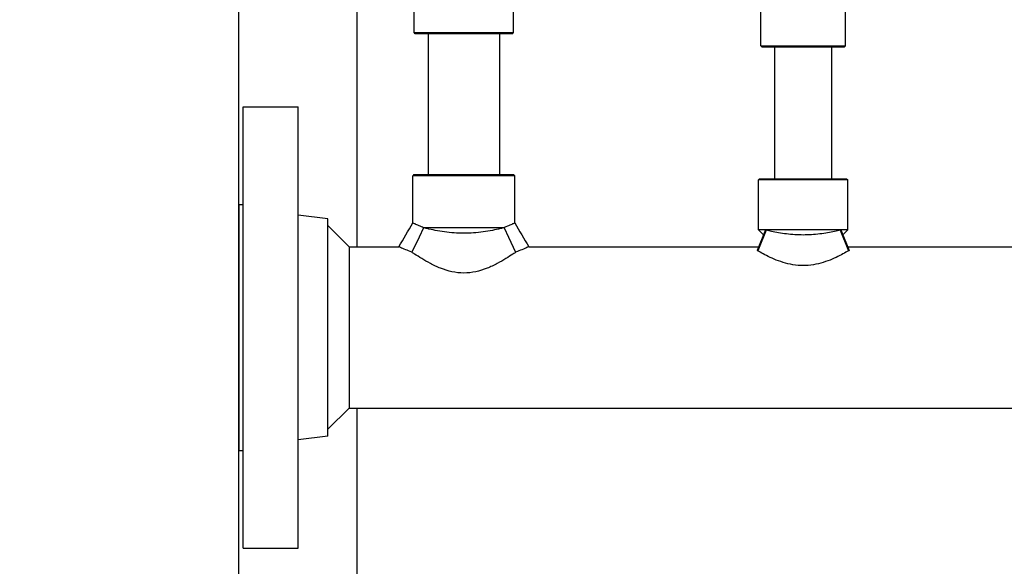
# Model space of a CAD drawing. Header units: inches. Extents: x 5 to 1128, y -85 to 748.
# Tile 8 of 256: x 120 to 135, y 196 to 204. Entities that reach past the tile are written whole.
import ezdxf

# ---------------------------------------------------------------- set-up
doc = ezdxf.new("R2010")
doc.units = ezdxf.units.IN
doc.header["$LTSCALE"] = 32
doc.header["$MEASUREMENT"] = 0
doc.layers.add('Dimension (ANSI)', color=7, linetype='Continuous', lineweight=25)
doc.layers.add('Visible (ANSI)', color=7, linetype='Continuous', lineweight=30)
doc.styles.add('Note Text (ANSI)', font='tahoma.ttf')
doc.dimstyles.new('SB Fraction-16 (ANSI)', dxfattribs={"dimscale": 32, "dimtxt": 0.125, "dimasz": 0.098425, "dimexe": 0.125, "dimexo": 0.0625, "dimgap": 0.031496, "dimtad": 0, "dimtih": 1, "dimtoh": 1, "dimdec": 4, "dimrnd": 1e-08, "dimzin": 0, "dimdsep": 46, "dimlunit": 5, "dimtxsty": 'Note Text (ANSI)', "dimcen": 0.09, "dimdle": 0.393701, "dimclrd": 256, "dimclre": 256, "dimclrt": 256, "dimadec": 0, "dimazin": 3, "dimtfac": 0.96, "dimtofl": 0, "dimtmove": 0, "dimatfit": 3, "dimfxl": 1, "dimfrac": 2, "dimtolj": 1, "dimtzin": 12, "dimlwd": -1, "dimlwe": -1, "dimarcsym": 0})

# ---------------------------------------------------------------- blocks, each defined once
blk = doc.blocks.new('*D16')
at = {"layer": 'Defpoints', "color": 0, "transparency": 16777216}
for p in [(170.307, 471.984), (79.417, 159.272), (130.37, 159.272)]:
    blk.add_point(p, dxfattribs=at)
at = {"layer": 'Dimension (ANSI)', "transparency": 16777216}
for p, q in [((168.307, 471.984), (75.417, 471.984)), ((79.417, 468.834), (79.417, 327.661)), ((79.417, 162.422), (79.417, 320.595)), ((128.37, 159.272), (75.417, 159.272))]:
    blk.add_line(p, q, dxfattribs=at)
for points in [[(78.892, 468.834), (79.942, 468.834), (79.417, 471.984)], [(78.892, 162.422), (79.942, 162.422), (79.417, 159.272)]]:
    blk.add_solid(points, dxfattribs=at)
at = {"layer": 'Dimension (ANSI)', "transparency": 16777216, "insert": (67.214, 326.653), "char_height": 4, "attachment_point": 1, "style": 'Note Text (ANSI)'}
blk.add_mtext('\\A1;312 11/16', dxfattribs=at)

msp = doc.modelspace()

# ---------------------------------------------------------------- linework, layer by layer
at = {"layer": 'Visible (ANSI)'}
for p, q in [((123.68226, 226.7142), (123.68226, 173.36817)), ((125.43226, 200.44058), (125.43226, 208.89641)), ((126.2705, 203.5937), (126.2705, 204.24308)), ((127.7355, 203.5937), (127.7355, 204.24308)), ((131.378, 203.39891), (131.378, 203.96158)), ((132.628, 203.39891), (132.628, 203.96158)), ((126.2705, 203.5937), (127.7355, 203.5937)), ((126.28613, 203.57808), (126.2705, 203.5937)), ((127.71988, 203.57808), (126.28613, 203.57808)), ((126.478, 203.57808), (126.478, 201.50308)), ((127.528, 203.57808), (127.528, 201.50308)), ((127.71988, 203.57808), (127.7355, 203.5937)), ((131.378, 203.39891), (132.628, 203.39891)), ((131.39884, 203.37808), (131.378, 203.39891)), ((132.60717, 203.37808), (131.39884, 203.37808)), ((131.583, 203.37808), (131.583, 201.44058)), ((132.423, 203.37808), (132.423, 201.44058)), ((132.60717, 203.37808), (132.628, 203.39891)), ((123.7505, 196.00308), (123.7505, 202.50308)), ((123.7505, 202.50308), (124.5605, 202.50308)), ((124.5605, 196.00308), (124.5605, 202.50308)), ((126.26863, 201.50308), (126.253, 201.48745)), ((127.753, 201.48745), (126.253, 201.48745)), ((126.253, 200.79188), (126.253, 201.48745)), ((126.26863, 201.50308), (127.73738, 201.50308)), ((127.73738, 201.50308), (127.753, 201.48745)), ((127.753, 200.79188), (127.753, 201.48745)), ((131.36238, 201.44058), (131.34675, 201.42495)), ((132.65925, 201.42495), (131.34675, 201.42495)), ((131.34675, 200.69058), (131.34675, 201.42495)), ((131.36238, 201.44058), (132.64363, 201.44058)), ((132.64363, 201.44058), (132.65925, 201.42495)), ((132.65925, 200.69058), (132.65925, 201.42495)), ((123.6905, 197.44308), (123.6905, 201.06308)), ((123.6905, 201.06308), (123.7505, 201.06308)), ((125.0005, 200.85405), (124.5605, 200.90808)), ((125.0005, 197.6521), (125.0005, 200.85405)), ((125.313, 200.44058), (125.0005, 200.75308)), ((126.40986, 200.72183), (126.34503, 200.58449)), ((127.59614, 200.72183), (126.40986, 200.72183)), ((127.59614, 200.72183), (127.66097, 200.58449)), ((131.44769, 200.69058), (131.32495, 200.38545)), ((131.45897, 200.68761), (131.33639, 200.38139)), ((132.65925, 200.69058), (131.34675, 200.69058)), ((131.41873, 200.61859), (131.34675, 200.69058)), ((132.54704, 200.68761), (132.66962, 200.38139)), ((132.55832, 200.69058), (132.68105, 200.38545)), ((132.58727, 200.61859), (132.65925, 200.69058)), ((126.34503, 200.58449), (126.23909, 200.36005)), ((127.66097, 200.58449), (127.76692, 200.36005)), ((125.313, 200.44058), (126.04594, 200.44058)), ((125.313, 200.44058), (125.313, 198.06558)), ((127.96007, 200.44058), (131.34713, 200.44058)), ((132.65888, 200.44058), (137.34713, 200.44058)), ((125.313, 198.06558), (125.0005, 197.75308)), ((125.313, 198.06558), (155.90018, 198.06558)), ((125.43226, 173.36817), (125.43226, 198.06558)), ((125.0005, 197.6521), (124.5605, 197.59808)), ((123.6905, 197.44308), (123.7505, 197.44308)), ((123.7505, 196.00308), (124.5605, 196.00308))]:
    msp.add_line(p, q, dxfattribs=at)
for points in [[(126.04594, 200.44058), (126.11491, 200.5577), (126.18403, 200.67475), (126.253, 200.79188)], [(127.753, 200.79188), (127.82197, 200.67475), (127.89109, 200.5577), (127.96007, 200.44058)], [(131.45897, 200.68761), (131.45516, 200.6886), (131.4514, 200.68959), (131.44769, 200.69058)], [(132.55832, 200.69058), (132.5546, 200.68959), (132.55084, 200.6886), (132.54704, 200.68761)], [(131.33639, 200.38139), (131.33252, 200.38276), (131.32871, 200.38411), (131.32495, 200.38545)], [(132.68105, 200.38545), (132.67729, 200.38411), (132.67348, 200.38276), (132.66962, 200.38139)]]:
    msp.add_open_spline(points, degree=3, dxfattribs=at)
for points, knots in [([(126.40986, 200.72183), (126.40007, 200.72578), (126.39062, 200.72968), (126.35415, 200.74499), (126.33029, 200.75563), (126.29176, 200.77327), (126.27705, 200.78028), (126.25767, 200.78958), (126.253, 200.79188), (126.253, 200.79188)], [1.7089106, 1.7089106, 1.7089106, 1.7089106, 1.82990272, 1.82990272, 2.19517239, 2.19517239, 2.56044206, 2.56044206, 2.92571172, 2.92571172, 2.92571172, 2.92571172]), ([(127.59614, 200.72183), (127.57921, 200.7173), (127.56182, 200.71282), (127.47077, 200.69034), (127.38234, 200.67194), (127.24153, 200.65274), (127.19325, 200.64771), (127.09705, 200.64108), (127.04912, 200.63949), (126.95688, 200.63949), (126.90896, 200.64108), (126.81275, 200.64771), (126.76447, 200.65274), (126.62367, 200.67194), (126.53523, 200.69034), (126.44419, 200.71282), (126.42679, 200.7173), (126.40986, 200.72183)], [4.2072462, 4.2072462, 4.2072462, 4.2072462, 4.37588663, 4.37588663, 5.07872267, 5.07872267, 5.43014068, 5.43014068, 5.7815587, 5.7815587, 6.13297672, 6.13297672, 6.48439473, 6.48439473, 7.18723077, 7.18723077, 7.3558712, 7.3558712, 7.3558712, 7.3558712]), ([(127.753, 200.79188), (127.753, 200.79188), (127.74833, 200.78958), (127.72895, 200.78028), (127.71425, 200.77327), (127.67571, 200.75563), (127.65185, 200.74499), (127.61539, 200.72968), (127.60593, 200.72578), (127.59614, 200.72183)], [8.77713517, 8.77713517, 8.77713517, 8.77713517, 9.14240484, 9.14240484, 9.50767451, 9.50767451, 9.87294418, 9.87294418, 9.9939363, 9.9939363, 9.9939363, 9.9939363]), ([(132.54704, 200.68761), (132.52194, 200.68107), (132.49485, 200.67442), (132.4044, 200.65393), (132.32869, 200.63952), (132.16764, 200.61949), (132.08227, 200.61415), (131.92374, 200.61415), (131.83837, 200.61949), (131.67732, 200.63952), (131.6016, 200.65393), (131.51115, 200.67442), (131.48407, 200.68107), (131.45897, 200.68761)], [3.47552048, 3.47552048, 3.47552048, 3.47552048, 3.74398663, 3.74398663, 4.34797725, 4.34797725, 4.95196787, 4.95196787, 5.5559585, 5.5559585, 6.15994912, 6.15994912, 6.42841527, 6.42841527, 6.42841527, 6.42841527]), ([(126.23909, 200.36005), (126.20459, 200.37334), (126.17315, 200.38608), (126.11478, 200.41038), (126.08948, 200.42137), (126.05506, 200.43647), (126.04594, 200.44058), (126.04594, 200.44058)], [8.68500185, 8.68500185, 8.68500185, 8.68500185, 9.05308502, 9.05308502, 9.48390213, 9.48390213, 9.91471924, 9.91471924, 9.91471924, 9.91471924]), ([(127.96007, 200.44058), (127.96007, 200.44058), (127.95094, 200.43647), (127.91652, 200.42137), (127.89123, 200.41038), (127.83286, 200.38608), (127.80141, 200.37334), (127.76692, 200.36005)], [3.30490641, 3.30490641, 3.30490641, 3.30490641, 3.73572353, 3.73572353, 4.16654064, 4.16654064, 4.53462381, 4.53462381, 4.53462381, 4.53462381]), ([(132.66962, 200.38139), (132.65852, 200.37484), (132.6466, 200.3679), (132.60625, 200.34491), (132.57508, 200.32788), (132.50899, 200.2942), (132.47155, 200.27626), (132.38985, 200.24151), (132.34558, 200.22473), (132.25243, 200.19593), (132.20346, 200.18393), (132.1037, 200.16765), (132.0529, 200.16342), (132.003, 200.16342), (131.9531, 200.16342), (131.9023, 200.16765), (131.80255, 200.18393), (131.75357, 200.19593), (131.66043, 200.22473), (131.61616, 200.24151), (131.53445, 200.27626), (131.49702, 200.2942), (131.43093, 200.32788), (131.39976, 200.34491), (131.3594, 200.3679), (131.34748, 200.37484), (131.33639, 200.38139)], [-2.06931275, -2.06931275, -2.06931275, -2.06931275, -1.89775581, -1.89775581, -1.52096116, -1.52096116, -1.14072087, -1.14072087, -0.76048058, -0.76048058, -0.38024029, -0.38024029, 0, 0, 0, 0.38024029, 0.38024029, 0.76048058, 0.76048058, 1.14072087, 1.14072087, 1.52096116, 1.52096116, 1.89775581, 1.89775581, 2.06931275, 2.06931275, 2.06931275, 2.06931275]), ([(127.76692, 200.36005), (127.75457, 200.35153), (127.74137, 200.34253), (127.69569, 200.3119), (127.66014, 200.28883), (127.58475, 200.2427), (127.54194, 200.21781), (127.44865, 200.16897), (127.39817, 200.14504), (127.29174, 200.10326), (127.23568, 200.08543), (127.12065, 200.06086), (127.06165, 200.05422), (127.003, 200.05422), (126.94435, 200.05422), (126.88536, 200.06086), (126.77032, 200.08543), (126.71426, 200.10326), (126.60783, 200.14504), (126.55735, 200.16897), (126.46407, 200.21781), (126.42126, 200.2427), (126.34586, 200.28883), (126.31031, 200.3119), (126.26463, 200.34253), (126.25143, 200.35153), (126.23909, 200.36005)], [-2.41800993, -2.41800993, -2.41800993, -2.41800993, -2.22600734, -2.22600734, -1.78766504, -1.78766504, -1.34074878, -1.34074878, -0.89383252, -0.89383252, -0.44691626, -0.44691626, 0, 0, 0, 0.44691626, 0.44691626, 0.89383252, 0.89383252, 1.34074878, 1.34074878, 1.78766504, 1.78766504, 2.22600734, 2.22600734, 2.41800992, 2.41800992, 2.41800992, 2.41800992])]:
    msp.add_open_spline(points, degree=3, knots=knots, dxfattribs=at)

# ---------------------------------------------------------------- dimensions: what is measured, and where the dimension line sits
at = {"layer": 'Dimension (ANSI)'}
dim = msp.add_linear_dim(base=(79.41701, 159.27197), p1=(170.30726, 471.98367), p2=(130.36976, 159.27197), angle=270, dimstyle='SB Fraction-16 (ANSI)', override={"dimgap": 0.031496, "dimdec": 4, "dimtol": 0, "dimlim": 0, "dimtp": 0, "dimtm": 0, "dimtdec": 2, "dimatfit": 1}, dxfattribs=at)
dim.commit()
dim.dimension.update_dxf_attribs({"geometry": '*D16', "text_midpoint": (79.41701, 324.12782), "dimtype": 160})

doc.saveas('drawing.dxf')
